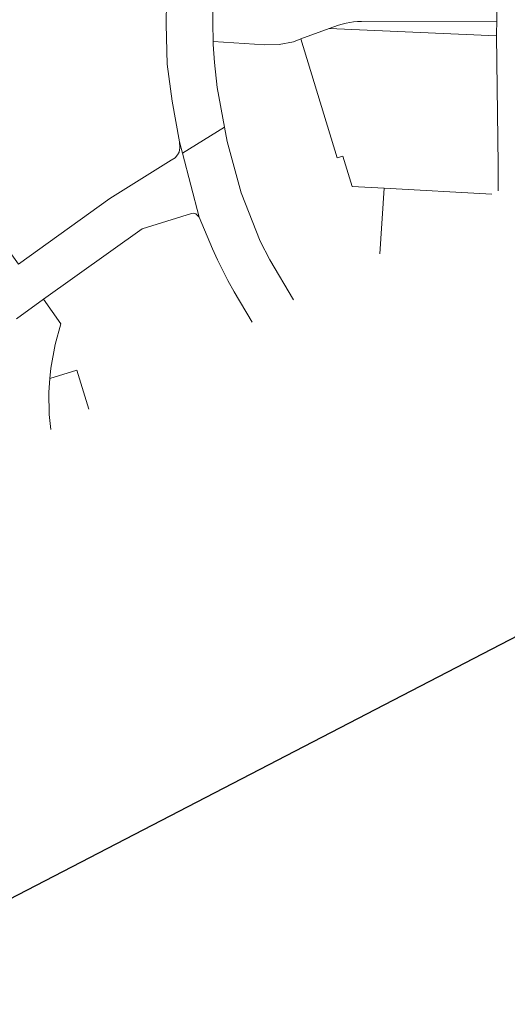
# Model space of a CAD drawing. Header units: millimetres. Extents: x 162876 to 168130, y 402614 to 405602.
# Tile 95 of 256: x 165521 to 165687, y 403095 to 403431. Entities that reach past the tile are written whole.
import ezdxf

# ---------------------------------------------------------------- set-up
doc = ezdxf.new("R2010")
doc.units = ezdxf.units.MM
doc.layers.add('X-CA190022.004-UO-KAD_Percelen$0$B-WE-KG-GRENS_PERCEEL-GV', color=150, linetype='Continuous', lineweight=9)

msp = doc.modelspace()

# ---------------------------------------------------------------- linework, layer by layer
at = {"flags": 128}
msp.add_lwpolyline([(167435.927, 405403.425), (167509.996, 405353.187), (167511.558, 404920.947), (167511.831, 404799.919), (167878.333, 404356.866), (164520.875, 402614.132), (163487.671, 403470.128), (162876.321, 403976.624), (163278.949, 404602.631), (167162.521, 405601.698)], close=True, dxfattribs=at)
at = {"layer": 'X-CA190022.004-UO-KAD_Percelen$0$B-WE-KG-GRENS_PERCEEL-GV', "flags": 128}
for points in [[(165687.419, 403469.5), (165686.837, 403469.402), (165686.819, 403469.399), (165686.255, 403469.303), (165677.761, 403520.814), (165677.739, 403520.949), (165677.176, 403524.36), (165670.136, 403523.188), (165675.298, 403492.064), (165679.041, 403469.898), (165680.7, 403460.08), (165682.486, 403449.508), (165683.483, 403443.582), (165683.553, 403431.457), (165683.544, 403430.923), (165683.47, 403426.636), (165683.477, 403425.895), (165683.952, 403381.853), (165684.057, 403373.03)], [(165424.25, 403480.496), (165499.787, 403376.27), (165504.751, 403369.186), (165505.086, 403369.448), (165505.99, 403368.11), (165509.57, 403363.11), (165520.477, 403347.941), (165551.669, 403370.432), (165572.534, 403383.437), (165573.918, 403384.233), (165574.688, 403385.285), (165575.239, 403386.199), (165575.508, 403387.714), (165575.418, 403389.744), (165572.814, 403403.589), (165571.192, 403416.202), (165570.786, 403429.765), (165571.004, 403445.846)], [(165571.004, 403445.846), (165570.786, 403429.765), (165571.192, 403416.202), (165572.814, 403403.589), (165575.418, 403389.744), (165576.394, 403385.843), (165590.702, 403394.761), (165588.264, 403408.215), (165587.33, 403416.772), (165586.858, 403422.932), (165586.843, 403423.975), (165586.752, 403430.074), (165586.839, 403438.302)], [(165586.839, 403438.302), (165586.752, 403430.074), (165586.843, 403423.975), (165604.443, 403422.829), (165609.388, 403422.917), (165614.234, 403423.899), (165616.77, 403424.826), (165626.438, 403428.359), (165629.617, 403429.494), (165630.871, 403429.895), (165632.147, 403430.221), (165633.439, 403430.471), (165634.744, 403430.644), (165636.058, 403430.738), (165637.374, 403430.755), (165683.544, 403430.923), (165683.553, 403431.457)], [(165684.057, 403373.03), (165683.952, 403381.853), (165683.477, 403425.895), (165626.438, 403428.359), (165616.77, 403424.826)], [(165616.77, 403424.826), (165614.234, 403423.899), (165609.388, 403422.917), (165604.443, 403422.829), (165586.843, 403423.975), (165586.858, 403422.932), (165587.33, 403416.772), (165588.264, 403408.215), (165590.702, 403394.761), (165591.586, 403389.889), (165596.34, 403372.377), (165602.848, 403355.827), (165606.142, 403349.496), (165614.288, 403335.776)], [(165643.675, 403351.467), (165645.192, 403373.904), (165634.248, 403374.516), (165631.074, 403384.894), (165629.162, 403384.309), (165616.77, 403424.826)], [(165616.77, 403424.826), (165629.162, 403384.309), (165631.074, 403384.894), (165634.248, 403374.516), (165645.192, 403373.904), (165681.85, 403371.851)], [(165614.288, 403335.776), (165606.142, 403349.496), (165602.848, 403355.827), (165596.34, 403372.377), (165591.586, 403389.889), (165590.702, 403394.761), (165576.394, 403385.843), (165582.08, 403364.046), (165586.663, 403353.186), (165588.306, 403349.528), (165589.772, 403346.466), (165591.839, 403342.469), (165594.048, 403338.546), (165600.111, 403328.206)], [(165519.818, 403329.39), (165529.038, 403336.004), (165562.62, 403360.096), (165579.425, 403365.325), (165580.277, 403365.349), (165580.906, 403365.178), (165582.08, 403364.046), (165576.394, 403385.843), (165575.418, 403389.744), (165575.508, 403387.714), (165575.239, 403386.199), (165574.688, 403385.285), (165573.918, 403384.233), (165572.534, 403383.437), (165551.669, 403370.432), (165520.477, 403347.941)], [(165681.85, 403371.851), (165645.192, 403373.904), (165643.675, 403351.467)], [(165600.111, 403328.206), (165594.048, 403338.546), (165591.839, 403342.469), (165589.772, 403346.466), (165588.306, 403349.528), (165586.663, 403353.186), (165582.08, 403364.046), (165580.906, 403365.178), (165580.277, 403365.349), (165579.425, 403365.325), (165562.62, 403360.096), (165529.038, 403336.004), (165534.964, 403327.65), (165532.985, 403320.623), (165531.477, 403312.563), (165531.198, 403308.987), (165540.348, 403311.83), (165544.448, 403298.484)], [(165531.559, 403291.602), (165530.907, 403296.654), (165530.83, 403304.271), (165531.198, 403308.987), (165531.477, 403312.563), (165532.985, 403320.623), (165534.964, 403327.65), (165529.038, 403336.004), (165519.818, 403329.39)], [(165544.448, 403298.484), (165540.348, 403311.83), (165531.198, 403308.987)], [(165531.198, 403308.987), (165530.83, 403304.271), (165530.907, 403296.654), (165531.559, 403291.602)]]:
    msp.add_lwpolyline(points, dxfattribs=at)
msp.add_lwpolyline([(165683.544, 403430.923), (165637.374, 403430.755), (165636.058, 403430.738), (165634.744, 403430.644), (165633.439, 403430.471), (165632.147, 403430.221), (165630.871, 403429.895), (165629.617, 403429.494), (165626.438, 403428.359), (165683.477, 403425.895), (165683.47, 403426.636)], close=True, dxfattribs=at)

doc.saveas('drawing.dxf')
